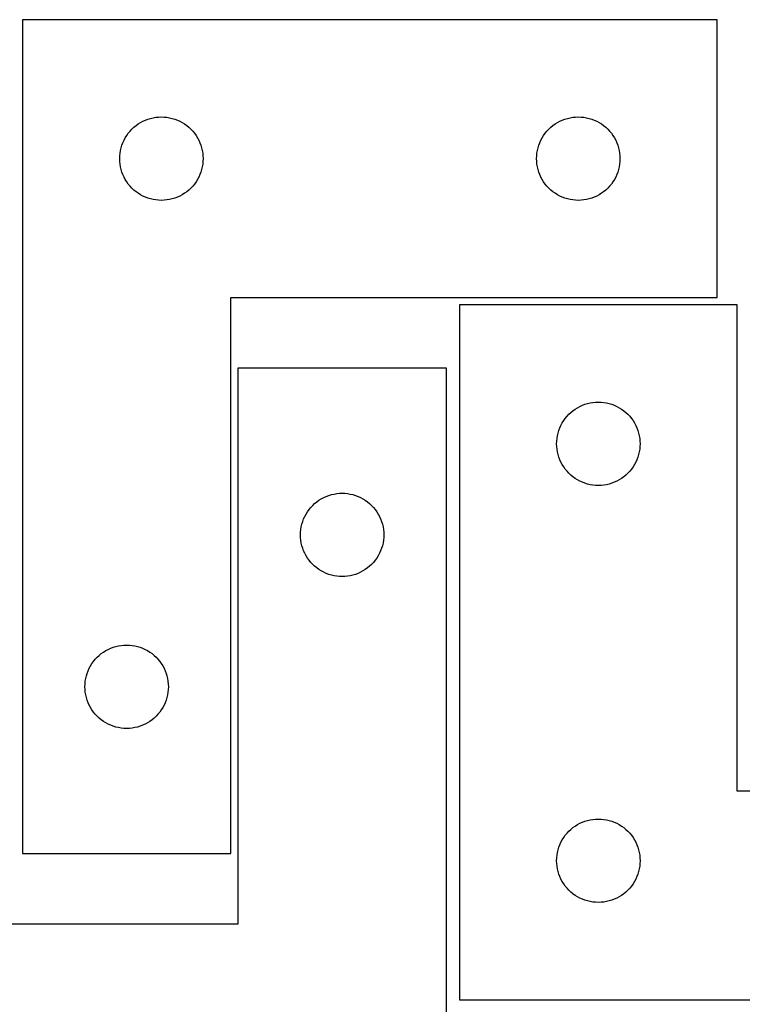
# Model space of a CAD drawing. Header units: millimetres. Extents: x 7 to 1243, y 7 to 1312.
# Tile 16 of 19: x 647 to 803, y 1099 to 1311. Entities that reach past the tile are written whole.
import ezdxf

# ---------------------------------------------------------------- set-up
doc = ezdxf.new("R2010")
doc.units = ezdxf.units.MM
doc.layers.add('CUT', color=7, linetype='CONTINUOUS', true_color=0x000000)

msp = doc.modelspace()

# ---------------------------------------------------------------- linework, layer by layer
at = {"layer": 'CUT'}
for p, q in [((647.804528, 1311.433621), (647.804528, 1131.433621)), ((797.804528, 1311.433621), (647.804528, 1311.433621)), ((797.804528, 1251.433621), (797.804528, 1311.433621)), ((675.475156, 1290.126953), (676.048715, 1290.260689)), ((676.048715, 1290.260689), (676.629792, 1290.356625)), ((676.629792, 1290.356625), (677.2159, 1290.414351)), ((677.2159, 1290.414351), (677.804528, 1290.433621)), ((677.804528, 1290.433621), (678.393156, 1290.414351)), ((678.393156, 1290.414351), (678.979263, 1290.356625)), ((678.979263, 1290.356625), (679.560341, 1290.260689)), ((679.560341, 1290.260689), (680.133899, 1290.126953)), ((765.475156, 1290.126953), (766.048715, 1290.260689)), ((766.048715, 1290.260689), (766.629792, 1290.356625)), ((766.629792, 1290.356625), (767.2159, 1290.414351)), ((767.2159, 1290.414351), (767.804528, 1290.433621)), ((767.804528, 1290.433621), (768.393156, 1290.414351)), ((768.393156, 1290.414351), (768.979263, 1290.356625)), ((768.979263, 1290.356625), (769.560341, 1290.260689)), ((769.560341, 1290.260689), (770.133899, 1290.126953)), ((671.440567, 1287.797582), (671.870415, 1288.200179)), ((671.870415, 1288.200179), (672.325675, 1288.573801)), ((672.325675, 1288.573801), (672.804396, 1288.916848)), ((672.804396, 1288.916848), (673.304528, 1289.22785)), ((673.304528, 1289.22785), (673.82393, 1289.505476)), ((673.82393, 1289.505476), (674.360377, 1289.748537)), ((674.360377, 1289.748537), (674.911573, 1289.955992)), ((674.911573, 1289.955992), (675.475156, 1290.126953)), ((680.133899, 1290.126953), (680.697483, 1289.955992)), ((680.697483, 1289.955992), (681.248679, 1289.748537)), ((681.248679, 1289.748537), (681.785126, 1289.505476)), ((681.785126, 1289.505476), (682.304528, 1289.22785)), ((682.304528, 1289.22785), (682.80466, 1288.916848)), ((682.80466, 1288.916848), (683.283381, 1288.573801)), ((683.283381, 1288.573801), (683.73864, 1288.200179)), ((683.73864, 1288.200179), (684.168489, 1287.797582)), ((761.440567, 1287.797582), (761.870415, 1288.200179)), ((761.870415, 1288.200179), (762.325675, 1288.573801)), ((762.325675, 1288.573801), (762.804396, 1288.916848)), ((762.804396, 1288.916848), (763.304528, 1289.22785)), ((763.304528, 1289.22785), (763.82393, 1289.505476)), ((763.82393, 1289.505476), (764.360377, 1289.748537)), ((764.360377, 1289.748537), (764.911573, 1289.955992)), ((764.911573, 1289.955992), (765.475156, 1290.126953)), ((770.133899, 1290.126953), (770.697483, 1289.955992)), ((770.697483, 1289.955992), (771.248679, 1289.748537)), ((771.248679, 1289.748537), (771.785126, 1289.505476)), ((771.785126, 1289.505476), (772.304528, 1289.22785)), ((772.304528, 1289.22785), (772.80466, 1288.916848)), ((772.80466, 1288.916848), (773.283381, 1288.573801)), ((773.283381, 1288.573801), (773.73864, 1288.200179)), ((773.73864, 1288.200179), (774.168489, 1287.797582)), ((670.010299, 1285.933621), (670.321301, 1286.433753)), ((670.321301, 1286.433753), (670.664348, 1286.912474)), ((670.664348, 1286.912474), (671.037969, 1287.367733)), ((671.037969, 1287.367733), (671.440567, 1287.797582)), ((684.168489, 1287.797582), (684.571086, 1287.367733)), ((684.571086, 1287.367733), (684.944708, 1286.912474)), ((684.944708, 1286.912474), (685.287754, 1286.433753)), ((685.287754, 1286.433753), (685.598756, 1285.933621)), ((760.010299, 1285.933621), (760.321301, 1286.433753)), ((760.321301, 1286.433753), (760.664348, 1286.912474)), ((760.664348, 1286.912474), (761.037969, 1287.367733)), ((761.037969, 1287.367733), (761.440567, 1287.797582)), ((774.168489, 1287.797582), (774.571086, 1287.367733)), ((774.571086, 1287.367733), (774.944708, 1286.912474)), ((774.944708, 1286.912474), (775.287754, 1286.433753)), ((775.287754, 1286.433753), (775.598756, 1285.933621)), ((669.111195, 1283.762992), (669.282157, 1284.326576)), ((669.282157, 1284.326576), (669.489612, 1284.877772)), ((669.489612, 1284.877772), (669.732673, 1285.414219)), ((669.732673, 1285.414219), (670.010299, 1285.933621)), ((685.598756, 1285.933621), (685.876382, 1285.414219)), ((685.876382, 1285.414219), (686.119444, 1284.877772)), ((686.119444, 1284.877772), (686.326899, 1284.326576)), ((686.326899, 1284.326576), (686.49786, 1283.762992)), ((759.111195, 1283.762992), (759.282157, 1284.326576)), ((759.282157, 1284.326576), (759.489612, 1284.877772)), ((759.489612, 1284.877772), (759.732673, 1285.414219)), ((759.732673, 1285.414219), (760.010299, 1285.933621)), ((775.598756, 1285.933621), (775.876382, 1285.414219)), ((775.876382, 1285.414219), (776.119444, 1284.877772)), ((776.119444, 1284.877772), (776.326899, 1284.326576)), ((776.326899, 1284.326576), (776.49786, 1283.762992)), ((668.804528, 1281.433621), (668.823797, 1282.022249)), ((668.823797, 1282.022249), (668.881524, 1282.608357)), ((668.881524, 1282.608357), (668.97746, 1283.189434)), ((668.97746, 1283.189434), (669.111195, 1283.762992)), ((686.49786, 1283.762992), (686.631595, 1283.189434)), ((686.631595, 1283.189434), (686.727531, 1282.608357)), ((686.727531, 1282.608357), (686.785258, 1282.022249)), ((686.785258, 1282.022249), (686.804528, 1281.433621)), ((758.804528, 1281.433621), (758.823797, 1282.022249)), ((758.823797, 1282.022249), (758.881524, 1282.608357)), ((758.881524, 1282.608357), (758.97746, 1283.189434)), ((758.97746, 1283.189434), (759.111195, 1283.762992)), ((776.49786, 1283.762992), (776.631595, 1283.189434)), ((776.631595, 1283.189434), (776.727531, 1282.608357)), ((776.727531, 1282.608357), (776.785258, 1282.022249)), ((776.785258, 1282.022249), (776.804528, 1281.433621)), ((668.823797, 1280.844993), (668.804528, 1281.433621)), ((668.881524, 1280.258885), (668.823797, 1280.844993)), ((668.97746, 1279.677808), (668.881524, 1280.258885)), ((669.111195, 1279.10425), (668.97746, 1279.677808)), ((686.631595, 1279.677808), (686.49786, 1279.10425)), ((686.727531, 1280.258885), (686.631595, 1279.677808)), ((686.785258, 1280.844993), (686.727531, 1280.258885)), ((686.804528, 1281.433621), (686.785258, 1280.844993)), ((758.823797, 1280.844993), (758.804528, 1281.433621)), ((758.881524, 1280.258885), (758.823797, 1280.844993)), ((758.97746, 1279.677808), (758.881524, 1280.258885)), ((759.111195, 1279.10425), (758.97746, 1279.677808)), ((776.631595, 1279.677808), (776.49786, 1279.10425)), ((776.727531, 1280.258885), (776.631595, 1279.677808)), ((776.785258, 1280.844993), (776.727531, 1280.258885)), ((776.804528, 1281.433621), (776.785258, 1280.844993)), ((669.282157, 1278.540666), (669.111195, 1279.10425)), ((669.489612, 1277.98947), (669.282157, 1278.540666)), ((669.732673, 1277.453023), (669.489612, 1277.98947)), ((686.119444, 1277.98947), (685.876382, 1277.453023)), ((686.326899, 1278.540666), (686.119444, 1277.98947)), ((686.49786, 1279.10425), (686.326899, 1278.540666)), ((759.282157, 1278.540666), (759.111195, 1279.10425)), ((759.489612, 1277.98947), (759.282157, 1278.540666)), ((759.732673, 1277.453023), (759.489612, 1277.98947)), ((776.119444, 1277.98947), (775.876382, 1277.453023)), ((776.326899, 1278.540666), (776.119444, 1277.98947)), ((776.49786, 1279.10425), (776.326899, 1278.540666)), ((670.010299, 1276.933621), (669.732673, 1277.453023)), ((670.321301, 1276.433489), (670.010299, 1276.933621)), ((670.664348, 1275.954768), (670.321301, 1276.433489)), ((671.037969, 1275.499509), (670.664348, 1275.954768)), ((671.440567, 1275.06966), (671.037969, 1275.499509)), ((684.571086, 1275.499509), (684.168489, 1275.06966)), ((684.944708, 1275.954768), (684.571086, 1275.499509)), ((685.287754, 1276.433489), (684.944708, 1275.954768)), ((685.598756, 1276.933621), (685.287754, 1276.433489)), ((685.876382, 1277.453023), (685.598756, 1276.933621)), ((760.010299, 1276.933621), (759.732673, 1277.453023)), ((760.321301, 1276.433489), (760.010299, 1276.933621)), ((760.664348, 1275.954768), (760.321301, 1276.433489)), ((761.037969, 1275.499509), (760.664348, 1275.954768)), ((761.440567, 1275.06966), (761.037969, 1275.499509)), ((774.571086, 1275.499509), (774.168489, 1275.06966)), ((774.944708, 1275.954768), (774.571086, 1275.499509)), ((775.287754, 1276.433489), (774.944708, 1275.954768)), ((775.598756, 1276.933621), (775.287754, 1276.433489)), ((775.876382, 1277.453023), (775.598756, 1276.933621)), ((671.870415, 1274.667063), (671.440567, 1275.06966)), ((672.325675, 1274.293441), (671.870415, 1274.667063)), ((672.804396, 1273.950395), (672.325675, 1274.293441)), ((673.304528, 1273.639392), (672.804396, 1273.950395)), ((673.82393, 1273.361766), (673.304528, 1273.639392)), ((674.360377, 1273.118705), (673.82393, 1273.361766)), ((681.785126, 1273.361766), (681.248679, 1273.118705)), ((682.304528, 1273.639392), (681.785126, 1273.361766)), ((682.80466, 1273.950395), (682.304528, 1273.639392)), ((683.283381, 1274.293441), (682.80466, 1273.950395)), ((683.73864, 1274.667063), (683.283381, 1274.293441)), ((684.168489, 1275.06966), (683.73864, 1274.667063)), ((761.870415, 1274.667063), (761.440567, 1275.06966)), ((762.325675, 1274.293441), (761.870415, 1274.667063)), ((762.804396, 1273.950395), (762.325675, 1274.293441)), ((763.304528, 1273.639392), (762.804396, 1273.950395)), ((763.82393, 1273.361766), (763.304528, 1273.639392)), ((764.360377, 1273.118705), (763.82393, 1273.361766)), ((771.785126, 1273.361766), (771.248679, 1273.118705)), ((772.304528, 1273.639392), (771.785126, 1273.361766)), ((772.80466, 1273.950395), (772.304528, 1273.639392)), ((773.283381, 1274.293441), (772.80466, 1273.950395)), ((773.73864, 1274.667063), (773.283381, 1274.293441)), ((774.168489, 1275.06966), (773.73864, 1274.667063)), ((674.911573, 1272.91125), (674.360377, 1273.118705)), ((675.475156, 1272.740289), (674.911573, 1272.91125)), ((676.048715, 1272.606554), (675.475156, 1272.740289)), ((676.629792, 1272.510617), (676.048715, 1272.606554)), ((677.2159, 1272.452891), (676.629792, 1272.510617)), ((677.804528, 1272.433621), (677.2159, 1272.452891)), ((678.393156, 1272.452891), (677.804528, 1272.433621)), ((678.979263, 1272.510617), (678.393156, 1272.452891)), ((679.560341, 1272.606554), (678.979263, 1272.510617)), ((680.133899, 1272.740289), (679.560341, 1272.606554)), ((680.697483, 1272.91125), (680.133899, 1272.740289)), ((681.248679, 1273.118705), (680.697483, 1272.91125)), ((764.911573, 1272.91125), (764.360377, 1273.118705)), ((765.475156, 1272.740289), (764.911573, 1272.91125)), ((766.048715, 1272.606554), (765.475156, 1272.740289)), ((766.629792, 1272.510617), (766.048715, 1272.606554)), ((767.2159, 1272.452891), (766.629792, 1272.510617)), ((767.804528, 1272.433621), (767.2159, 1272.452891)), ((768.393156, 1272.452891), (767.804528, 1272.433621)), ((768.979263, 1272.510617), (768.393156, 1272.452891)), ((769.560341, 1272.606554), (768.979263, 1272.510617)), ((770.133899, 1272.740289), (769.560341, 1272.606554)), ((770.697483, 1272.91125), (770.133899, 1272.740289)), ((771.248679, 1273.118705), (770.697483, 1272.91125)), ((692.804528, 1131.433621), (692.804528, 1251.433621)), ((692.804528, 1251.433621), (797.804528, 1251.433621)), ((802.138305, 1249.878693), (742.138305, 1249.878693)), ((742.138305, 1249.878693), (742.138305, 1099.878693)), ((802.138305, 1144.878693), (802.138305, 1249.878693)), ((739.327055, 1236.214388), (694.327055, 1236.214388)), ((694.327055, 1236.214388), (694.327055, 1116.214388)), ((739.327055, 1056.214388), (739.327055, 1236.214388)), ((769.24535, 1228.401065), (769.808933, 1228.572026)), ((769.808933, 1228.572026), (770.382492, 1228.705761)), ((770.382492, 1228.705761), (770.963569, 1228.801697)), ((770.963569, 1228.801697), (771.549677, 1228.859424)), ((771.549677, 1228.859424), (772.138305, 1228.878693)), ((772.138305, 1228.878693), (772.726933, 1228.859424)), ((772.726933, 1228.859424), (773.31304, 1228.801697)), ((773.31304, 1228.801697), (773.894118, 1228.705761)), ((773.894118, 1228.705761), (774.467676, 1228.572026)), ((774.467676, 1228.572026), (775.03126, 1228.401065)), ((765.774344, 1226.242654), (766.204192, 1226.645252)), ((766.204192, 1226.645252), (766.659452, 1227.018874)), ((766.659452, 1227.018874), (767.138173, 1227.36192)), ((767.138173, 1227.36192), (767.638305, 1227.672922)), ((767.638305, 1227.672922), (768.157707, 1227.950548)), ((768.157707, 1227.950548), (768.694154, 1228.193609)), ((768.694154, 1228.193609), (769.24535, 1228.401065)), ((775.03126, 1228.401065), (775.582456, 1228.193609)), ((775.582456, 1228.193609), (776.118903, 1227.950548)), ((776.118903, 1227.950548), (776.638305, 1227.672922)), ((776.638305, 1227.672922), (777.138437, 1227.36192)), ((777.138437, 1227.36192), (777.617158, 1227.018874)), ((777.617158, 1227.018874), (778.072417, 1226.645252)), ((778.072417, 1226.645252), (778.502266, 1226.242654)), ((764.06645, 1223.859292), (764.344076, 1224.378693)), ((764.344076, 1224.378693), (764.655078, 1224.878826)), ((764.655078, 1224.878826), (764.998125, 1225.357546)), ((764.998125, 1225.357546), (765.371746, 1225.812806)), ((765.371746, 1225.812806), (765.774344, 1226.242654)), ((778.502266, 1226.242654), (778.904863, 1225.812806)), ((778.904863, 1225.812806), (779.278485, 1225.357546)), ((779.278485, 1225.357546), (779.621531, 1224.878826)), ((779.621531, 1224.878826), (779.932533, 1224.378693)), ((779.932533, 1224.378693), (780.210159, 1223.859292)), ((763.311237, 1221.634506), (763.444972, 1222.208065)), ((763.444972, 1222.208065), (763.615934, 1222.771649)), ((763.615934, 1222.771649), (763.823389, 1223.322844)), ((763.823389, 1223.322844), (764.06645, 1223.859292)), ((780.210159, 1223.859292), (780.453221, 1223.322844)), ((780.453221, 1223.322844), (780.660676, 1222.771649)), ((780.660676, 1222.771649), (780.831637, 1222.208065)), ((780.831637, 1222.208065), (780.965372, 1221.634506)), ((763.138305, 1219.878693), (763.157574, 1220.467322)), ((763.157574, 1220.467322), (763.215301, 1221.053429)), ((763.215301, 1221.053429), (763.311237, 1221.634506)), ((780.965372, 1221.634506), (781.061308, 1221.053429)), ((781.061308, 1221.053429), (781.119035, 1220.467322)), ((781.119035, 1220.467322), (781.138305, 1219.878693)), ((763.157574, 1219.290065), (763.138305, 1219.878693)), ((763.215301, 1218.703958), (763.157574, 1219.290065)), ((763.311237, 1218.122881), (763.215301, 1218.703958)), ((763.444972, 1217.549322), (763.311237, 1218.122881)), ((780.965372, 1218.122881), (780.831637, 1217.549322)), ((781.061308, 1218.703958), (780.965372, 1218.122881)), ((781.119035, 1219.290065), (781.061308, 1218.703958)), ((781.138305, 1219.878693), (781.119035, 1219.290065)), ((763.615934, 1216.985738), (763.444972, 1217.549322)), ((763.823389, 1216.434543), (763.615934, 1216.985738)), ((764.06645, 1215.898095), (763.823389, 1216.434543)), ((764.344076, 1215.378693), (764.06645, 1215.898095)), ((780.210159, 1215.898095), (779.932533, 1215.378693)), ((780.453221, 1216.434543), (780.210159, 1215.898095)), ((780.660676, 1216.985738), (780.453221, 1216.434543)), ((780.831637, 1217.549322), (780.660676, 1216.985738)), ((764.655078, 1214.878561), (764.344076, 1215.378693)), ((764.998125, 1214.399841), (764.655078, 1214.878561)), ((765.371746, 1213.944581), (764.998125, 1214.399841)), ((765.774344, 1213.514732), (765.371746, 1213.944581)), ((778.904863, 1213.944581), (778.502266, 1213.514732)), ((779.278485, 1214.399841), (778.904863, 1213.944581)), ((779.621531, 1214.878561), (779.278485, 1214.399841)), ((779.932533, 1215.378693), (779.621531, 1214.878561)), ((766.204192, 1213.112135), (765.774344, 1213.514732)), ((766.659452, 1212.738513), (766.204192, 1213.112135)), ((767.138173, 1212.395467), (766.659452, 1212.738513)), ((767.638305, 1212.084465), (767.138173, 1212.395467)), ((768.157707, 1211.806839), (767.638305, 1212.084465)), ((768.694154, 1211.563778), (768.157707, 1211.806839)), ((769.24535, 1211.356322), (768.694154, 1211.563778)), ((775.582456, 1211.563778), (775.03126, 1211.356322)), ((776.118903, 1211.806839), (775.582456, 1211.563778)), ((776.638305, 1212.084465), (776.118903, 1211.806839)), ((777.138437, 1212.395467), (776.638305, 1212.084465)), ((777.617158, 1212.738513), (777.138437, 1212.395467)), ((778.072417, 1213.112135), (777.617158, 1212.738513)), ((778.502266, 1213.514732), (778.072417, 1213.112135)), ((769.808933, 1211.185361), (769.24535, 1211.356322)), ((770.382492, 1211.051626), (769.808933, 1211.185361)), ((770.963569, 1210.95569), (770.382492, 1211.051626)), ((771.549677, 1210.897963), (770.963569, 1210.95569)), ((772.138305, 1210.878693), (771.549677, 1210.897963)), ((772.726933, 1210.897963), (772.138305, 1210.878693)), ((773.31304, 1210.95569), (772.726933, 1210.897963)), ((773.894118, 1211.051626), (773.31304, 1210.95569)), ((774.467676, 1211.185361), (773.894118, 1211.051626)), ((775.03126, 1211.356322), (774.467676, 1211.185361)), ((710.892943, 1206.980946), (711.348202, 1207.354568)), ((711.348202, 1207.354568), (711.826923, 1207.697614)), ((711.826923, 1207.697614), (712.327055, 1208.008616)), ((712.327055, 1208.008616), (712.846457, 1208.286242)), ((712.846457, 1208.286242), (713.382904, 1208.529303)), ((713.382904, 1208.529303), (713.9341, 1208.736759)), ((713.9341, 1208.736759), (714.497684, 1208.90772)), ((714.497684, 1208.90772), (715.071242, 1209.041455)), ((715.071242, 1209.041455), (715.65232, 1209.137391)), ((715.65232, 1209.137391), (716.238427, 1209.195118)), ((716.238427, 1209.195118), (716.827055, 1209.214388)), ((716.827055, 1209.214388), (717.415683, 1209.195118)), ((717.415683, 1209.195118), (718.001791, 1209.137391)), ((718.001791, 1209.137391), (718.582868, 1209.041455)), ((718.582868, 1209.041455), (719.156427, 1208.90772)), ((719.156427, 1208.90772), (719.72001, 1208.736759)), ((719.72001, 1208.736759), (720.271206, 1208.529303)), ((720.271206, 1208.529303), (720.807653, 1208.286242)), ((720.807653, 1208.286242), (721.327055, 1208.008616)), ((721.327055, 1208.008616), (721.827187, 1207.697614)), ((721.827187, 1207.697614), (722.305908, 1207.354568)), ((722.305908, 1207.354568), (722.761168, 1206.980946)), ((709.032827, 1204.714388), (709.343829, 1205.21452)), ((709.343829, 1205.21452), (709.686875, 1205.69324)), ((709.686875, 1205.69324), (710.060497, 1206.1485)), ((710.060497, 1206.1485), (710.463094, 1206.578349)), ((710.463094, 1206.578349), (710.892943, 1206.980946)), ((722.761168, 1206.980946), (723.191016, 1206.578349)), ((723.191016, 1206.578349), (723.593614, 1206.1485)), ((723.593614, 1206.1485), (723.967235, 1205.69324)), ((723.967235, 1205.69324), (724.310282, 1205.21452)), ((724.310282, 1205.21452), (724.621284, 1204.714388)), ((708.133723, 1202.543759), (708.304684, 1203.107343)), ((708.304684, 1203.107343), (708.512139, 1203.658538)), ((708.512139, 1203.658538), (708.755201, 1204.194986)), ((708.755201, 1204.194986), (709.032827, 1204.714388)), ((724.621284, 1204.714388), (724.89891, 1204.194986)), ((724.89891, 1204.194986), (725.141971, 1203.658538)), ((725.141971, 1203.658538), (725.349426, 1203.107343)), ((725.349426, 1203.107343), (725.520388, 1202.543759)), ((707.846325, 1200.803016), (707.904052, 1201.389123)), ((707.904052, 1201.389123), (707.999988, 1201.9702)), ((707.999988, 1201.9702), (708.133723, 1202.543759)), ((725.520388, 1202.543759), (725.654123, 1201.9702)), ((725.654123, 1201.9702), (725.750059, 1201.389123)), ((725.750059, 1201.389123), (725.807786, 1200.803016)), ((707.827055, 1200.214388), (707.846325, 1200.803016)), ((707.846325, 1199.625759), (707.827055, 1200.214388)), ((707.904052, 1199.039652), (707.846325, 1199.625759)), ((707.999988, 1198.458575), (707.904052, 1199.039652)), ((725.750059, 1199.039652), (725.654123, 1198.458575)), ((725.807786, 1199.625759), (725.750059, 1199.039652)), ((725.807786, 1200.803016), (725.827055, 1200.214388)), ((725.827055, 1200.214388), (725.807786, 1199.625759)), ((708.133723, 1197.885016), (707.999988, 1198.458575)), ((708.304684, 1197.321432), (708.133723, 1197.885016)), ((708.512139, 1196.770237), (708.304684, 1197.321432)), ((708.755201, 1196.233789), (708.512139, 1196.770237)), ((725.141971, 1196.770237), (724.89891, 1196.233789)), ((725.349426, 1197.321432), (725.141971, 1196.770237)), ((725.520388, 1197.885016), (725.349426, 1197.321432)), ((725.654123, 1198.458575), (725.520388, 1197.885016)), ((709.032827, 1195.714388), (708.755201, 1196.233789)), ((709.343829, 1195.214255), (709.032827, 1195.714388)), ((709.686875, 1194.735535), (709.343829, 1195.214255)), ((710.060497, 1194.280275), (709.686875, 1194.735535)), ((723.967235, 1194.735535), (723.593614, 1194.280275)), ((724.310282, 1195.214255), (723.967235, 1194.735535)), ((724.621284, 1195.714388), (724.310282, 1195.214255)), ((724.89891, 1196.233789), (724.621284, 1195.714388)), ((710.463094, 1193.850427), (710.060497, 1194.280275)), ((710.892943, 1193.447829), (710.463094, 1193.850427)), ((711.348202, 1193.074208), (710.892943, 1193.447829)), ((711.826923, 1192.731161), (711.348202, 1193.074208)), ((712.327055, 1192.420159), (711.826923, 1192.731161)), ((721.827187, 1192.731161), (721.327055, 1192.420159)), ((722.305908, 1193.074208), (721.827187, 1192.731161)), ((722.761168, 1193.447829), (722.305908, 1193.074208)), ((723.191016, 1193.850427), (722.761168, 1193.447829)), ((723.593614, 1194.280275), (723.191016, 1193.850427)), ((712.846457, 1192.142533), (712.327055, 1192.420159)), ((713.382904, 1191.899472), (712.846457, 1192.142533)), ((713.9341, 1191.692016), (713.382904, 1191.899472)), ((714.497684, 1191.521055), (713.9341, 1191.692016)), ((715.071242, 1191.38732), (714.497684, 1191.521055)), ((715.65232, 1191.291384), (715.071242, 1191.38732)), ((716.238427, 1191.233657), (715.65232, 1191.291384)), ((716.827055, 1191.214388), (716.238427, 1191.233657)), ((717.415683, 1191.233657), (716.827055, 1191.214388)), ((718.001791, 1191.291384), (717.415683, 1191.233657)), ((718.582868, 1191.38732), (718.001791, 1191.291384)), ((719.156427, 1191.521055), (718.582868, 1191.38732)), ((719.72001, 1191.692016), (719.156427, 1191.521055)), ((720.271206, 1191.899472), (719.72001, 1191.692016)), ((720.807653, 1192.142533), (720.271206, 1191.899472)), ((721.327055, 1192.420159), (720.807653, 1192.142533)), ((665.804528, 1175.22785), (666.32393, 1175.505476)), ((666.32393, 1175.505476), (666.860377, 1175.748537)), ((666.860377, 1175.748537), (667.411573, 1175.955992)), ((667.411573, 1175.955992), (667.975156, 1176.126953)), ((667.975156, 1176.126953), (668.548715, 1176.260689)), ((668.548715, 1176.260689), (669.129792, 1176.356625)), ((669.129792, 1176.356625), (669.7159, 1176.414351)), ((669.7159, 1176.414351), (670.304528, 1176.433621)), ((670.304528, 1176.433621), (670.893156, 1176.414351)), ((670.893156, 1176.414351), (671.479263, 1176.356625)), ((671.479263, 1176.356625), (672.060341, 1176.260689)), ((672.060341, 1176.260689), (672.633899, 1176.126953)), ((672.633899, 1176.126953), (673.197483, 1175.955992)), ((673.197483, 1175.955992), (673.748679, 1175.748537)), ((673.748679, 1175.748537), (674.285126, 1175.505476)), ((674.285126, 1175.505476), (674.804528, 1175.22785)), ((663.164348, 1172.912474), (663.537969, 1173.367733)), ((663.537969, 1173.367733), (663.940567, 1173.797582)), ((663.940567, 1173.797582), (664.370415, 1174.200179)), ((664.370415, 1174.200179), (664.825675, 1174.573801)), ((664.825675, 1174.573801), (665.304396, 1174.916848)), ((665.304396, 1174.916848), (665.804528, 1175.22785)), ((674.804528, 1175.22785), (675.30466, 1174.916848)), ((675.30466, 1174.916848), (675.783381, 1174.573801)), ((675.783381, 1174.573801), (676.23864, 1174.200179)), ((676.23864, 1174.200179), (676.668489, 1173.797582)), ((676.668489, 1173.797582), (677.071086, 1173.367733)), ((677.071086, 1173.367733), (677.444708, 1172.912474)), ((661.989612, 1170.877772), (662.232673, 1171.414219)), ((662.232673, 1171.414219), (662.510299, 1171.933621)), ((662.510299, 1171.933621), (662.821301, 1172.433753)), ((662.821301, 1172.433753), (663.164348, 1172.912474)), ((677.444708, 1172.912474), (677.787754, 1172.433753)), ((677.787754, 1172.433753), (678.098756, 1171.933621)), ((678.098756, 1171.933621), (678.376382, 1171.414219)), ((678.376382, 1171.414219), (678.619444, 1170.877772)), ((661.381524, 1168.608357), (661.47746, 1169.189434)), ((661.47746, 1169.189434), (661.611195, 1169.762992)), ((661.611195, 1169.762992), (661.782157, 1170.326576)), ((661.782157, 1170.326576), (661.989612, 1170.877772)), ((678.619444, 1170.877772), (678.826899, 1170.326576)), ((678.826899, 1170.326576), (678.99786, 1169.762992)), ((678.99786, 1169.762992), (679.131595, 1169.189434)), ((679.131595, 1169.189434), (679.227531, 1168.608357)), ((661.304528, 1167.433621), (661.323797, 1168.022249)), ((661.323797, 1166.844993), (661.304528, 1167.433621)), ((661.323797, 1168.022249), (661.381524, 1168.608357)), ((679.227531, 1168.608357), (679.285258, 1168.022249)), ((679.285258, 1168.022249), (679.304528, 1167.433621)), ((679.304528, 1167.433621), (679.285258, 1166.844993)), ((661.381524, 1166.258885), (661.323797, 1166.844993)), ((661.47746, 1165.677808), (661.381524, 1166.258885)), ((661.611195, 1165.10425), (661.47746, 1165.677808)), ((661.782157, 1164.540666), (661.611195, 1165.10425)), ((678.99786, 1165.10425), (678.826899, 1164.540666)), ((679.131595, 1165.677808), (678.99786, 1165.10425)), ((679.227531, 1166.258885), (679.131595, 1165.677808)), ((679.285258, 1166.844993), (679.227531, 1166.258885)), ((661.989612, 1163.98947), (661.782157, 1164.540666)), ((662.232673, 1163.453023), (661.989612, 1163.98947)), ((662.510299, 1162.933621), (662.232673, 1163.453023)), ((662.821301, 1162.433489), (662.510299, 1162.933621)), ((678.098756, 1162.933621), (677.787754, 1162.433489)), ((678.376382, 1163.453023), (678.098756, 1162.933621)), ((678.619444, 1163.98947), (678.376382, 1163.453023)), ((678.826899, 1164.540666), (678.619444, 1163.98947)), ((663.164348, 1161.954768), (662.821301, 1162.433489)), ((663.537969, 1161.499509), (663.164348, 1161.954768)), ((663.940567, 1161.06966), (663.537969, 1161.499509)), ((664.370415, 1160.667063), (663.940567, 1161.06966)), ((664.825675, 1160.293441), (664.370415, 1160.667063)), ((676.23864, 1160.667063), (675.783381, 1160.293441)), ((676.668489, 1161.06966), (676.23864, 1160.667063)), ((677.071086, 1161.499509), (676.668489, 1161.06966)), ((677.444708, 1161.954768), (677.071086, 1161.499509)), ((677.787754, 1162.433489), (677.444708, 1161.954768)), ((665.304396, 1159.950395), (664.825675, 1160.293441)), ((665.804528, 1159.639392), (665.304396, 1159.950395)), ((666.32393, 1159.361766), (665.804528, 1159.639392)), ((666.860377, 1159.118705), (666.32393, 1159.361766)), ((667.411573, 1158.91125), (666.860377, 1159.118705)), ((667.975156, 1158.740289), (667.411573, 1158.91125)), ((668.548715, 1158.606554), (667.975156, 1158.740289)), ((669.129792, 1158.510617), (668.548715, 1158.606554)), ((669.7159, 1158.452891), (669.129792, 1158.510617)), ((670.304528, 1158.433621), (669.7159, 1158.452891)), ((670.893156, 1158.452891), (670.304528, 1158.433621)), ((671.479263, 1158.510617), (670.893156, 1158.452891)), ((672.060341, 1158.606554), (671.479263, 1158.510617)), ((672.633899, 1158.740289), (672.060341, 1158.606554)), ((673.197483, 1158.91125), (672.633899, 1158.740289)), ((673.748679, 1159.118705), (673.197483, 1158.91125)), ((674.285126, 1159.361766), (673.748679, 1159.118705)), ((674.804528, 1159.639392), (674.285126, 1159.361766)), ((675.30466, 1159.950395), (674.804528, 1159.639392)), ((675.783381, 1160.293441), (675.30466, 1159.950395)), ((922.138305, 1144.878693), (802.138305, 1144.878693)), ((766.659452, 1137.018874), (767.138173, 1137.36192)), ((767.138173, 1137.36192), (767.638305, 1137.672922)), ((767.638305, 1137.672922), (768.157707, 1137.950548)), ((768.157707, 1137.950548), (768.694154, 1138.193609)), ((768.694154, 1138.193609), (769.24535, 1138.401065)), ((769.24535, 1138.401065), (769.808933, 1138.572026)), ((769.808933, 1138.572026), (770.382492, 1138.705761)), ((770.382492, 1138.705761), (770.963569, 1138.801697)), ((770.963569, 1138.801697), (771.549677, 1138.859424)), ((771.549677, 1138.859424), (772.138305, 1138.878693)), ((772.138305, 1138.878693), (772.726933, 1138.859424)), ((772.726933, 1138.859424), (773.31304, 1138.801697)), ((773.31304, 1138.801697), (773.894118, 1138.705761)), ((773.894118, 1138.705761), (774.467676, 1138.572026)), ((774.467676, 1138.572026), (775.03126, 1138.401065)), ((775.03126, 1138.401065), (775.582456, 1138.193609)), ((775.582456, 1138.193609), (776.118903, 1137.950548)), ((776.118903, 1137.950548), (776.638305, 1137.672922)), ((776.638305, 1137.672922), (777.138437, 1137.36192)), ((777.138437, 1137.36192), (777.617158, 1137.018874)), ((764.655078, 1134.878826), (764.998125, 1135.357546)), ((764.998125, 1135.357546), (765.371746, 1135.812806)), ((765.371746, 1135.812806), (765.774344, 1136.242654)), ((765.774344, 1136.242654), (766.204192, 1136.645252)), ((766.204192, 1136.645252), (766.659452, 1137.018874)), ((777.617158, 1137.018874), (778.072417, 1136.645252)), ((778.072417, 1136.645252), (778.502266, 1136.242654)), ((778.502266, 1136.242654), (778.904863, 1135.812806)), ((778.904863, 1135.812806), (779.278485, 1135.357546)), ((779.278485, 1135.357546), (779.621531, 1134.878826)), ((763.615934, 1132.771649), (763.823389, 1133.322844)), ((763.823389, 1133.322844), (764.06645, 1133.859292)), ((764.06645, 1133.859292), (764.344076, 1134.378693)), ((764.344076, 1134.378693), (764.655078, 1134.878826)), ((779.621531, 1134.878826), (779.932533, 1134.378693)), ((779.932533, 1134.378693), (780.210159, 1133.859292)), ((780.210159, 1133.859292), (780.453221, 1133.322844)), ((780.453221, 1133.322844), (780.660676, 1132.771649)), ((647.804528, 1131.433621), (692.804528, 1131.433621)), ((763.157574, 1130.467322), (763.215301, 1131.053429)), ((763.215301, 1131.053429), (763.311237, 1131.634506)), ((763.311237, 1131.634506), (763.444972, 1132.208065)), ((763.444972, 1132.208065), (763.615934, 1132.771649)), ((780.660676, 1132.771649), (780.831637, 1132.208065)), ((780.831637, 1132.208065), (780.965372, 1131.634506)), ((780.965372, 1131.634506), (781.061308, 1131.053429)), ((781.061308, 1131.053429), (781.119035, 1130.467322)), ((763.138305, 1129.878693), (763.157574, 1130.467322)), ((763.157574, 1129.290065), (763.138305, 1129.878693)), ((763.215301, 1128.703958), (763.157574, 1129.290065)), ((763.311237, 1128.122881), (763.215301, 1128.703958)), ((781.061308, 1128.703958), (780.965372, 1128.122881)), ((781.119035, 1129.290065), (781.061308, 1128.703958)), ((781.119035, 1130.467322), (781.138305, 1129.878693)), ((781.138305, 1129.878693), (781.119035, 1129.290065)), ((763.444972, 1127.549322), (763.311237, 1128.122881)), ((763.615934, 1126.985738), (763.444972, 1127.549322)), ((763.823389, 1126.434543), (763.615934, 1126.985738)), ((780.660676, 1126.985738), (780.453221, 1126.434543)), ((780.831637, 1127.549322), (780.660676, 1126.985738)), ((780.965372, 1128.122881), (780.831637, 1127.549322)), ((764.06645, 1125.898095), (763.823389, 1126.434543)), ((764.344076, 1125.378693), (764.06645, 1125.898095)), ((764.655078, 1124.878561), (764.344076, 1125.378693)), ((764.998125, 1124.399841), (764.655078, 1124.878561)), ((779.621531, 1124.878561), (779.278485, 1124.399841)), ((779.932533, 1125.378693), (779.621531, 1124.878561)), ((780.210159, 1125.898095), (779.932533, 1125.378693)), ((780.453221, 1126.434543), (780.210159, 1125.898095)), ((765.371746, 1123.944581), (764.998125, 1124.399841)), ((765.774344, 1123.514732), (765.371746, 1123.944581)), ((766.204192, 1123.112135), (765.774344, 1123.514732)), ((766.659452, 1122.738513), (766.204192, 1123.112135)), ((767.138173, 1122.395467), (766.659452, 1122.738513)), ((767.638305, 1122.084465), (767.138173, 1122.395467)), ((777.138437, 1122.395467), (776.638305, 1122.084465)), ((777.617158, 1122.738513), (777.138437, 1122.395467)), ((778.072417, 1123.112135), (777.617158, 1122.738513)), ((778.502266, 1123.514732), (778.072417, 1123.112135)), ((778.904863, 1123.944581), (778.502266, 1123.514732)), ((779.278485, 1124.399841), (778.904863, 1123.944581)), ((768.157707, 1121.806839), (767.638305, 1122.084465)), ((768.694154, 1121.563778), (768.157707, 1121.806839)), ((769.24535, 1121.356322), (768.694154, 1121.563778)), ((769.808933, 1121.185361), (769.24535, 1121.356322)), ((770.382492, 1121.051626), (769.808933, 1121.185361)), ((770.963569, 1120.95569), (770.382492, 1121.051626)), ((771.549677, 1120.897963), (770.963569, 1120.95569)), ((772.138305, 1120.878693), (771.549677, 1120.897963)), ((772.726933, 1120.897963), (772.138305, 1120.878693)), ((773.31304, 1120.95569), (772.726933, 1120.897963)), ((773.894118, 1121.051626), (773.31304, 1120.95569)), ((774.467676, 1121.185361), (773.894118, 1121.051626)), ((775.03126, 1121.356322), (774.467676, 1121.185361)), ((775.582456, 1121.563778), (775.03126, 1121.356322)), ((776.118903, 1121.806839), (775.582456, 1121.563778)), ((776.638305, 1122.084465), (776.118903, 1121.806839)), ((694.327055, 1116.214388), (589.327055, 1116.214388)), ((742.138305, 1099.878693), (922.138305, 1099.878693))]:
    msp.add_line(p, q, dxfattribs=at)

doc.saveas('drawing.dxf')
